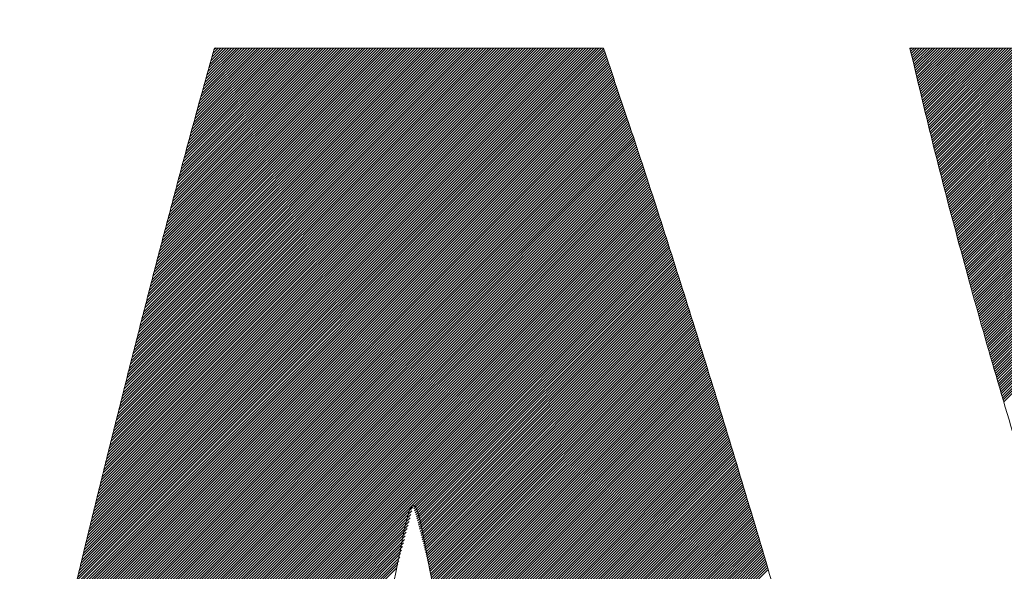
# Model space of a CAD drawing. Header units: millimetres. Extents: x 0 to 1071, y 0 to 742.
# Tile 44 of 130: x 141.66 to 145, y 488.12 to 490. Entities that reach past the tile are written whole.
import ezdxf

# ---------------------------------------------------------------- set-up
doc = ezdxf.new("R2010")
doc.units = ezdxf.units.MM
doc.header["$LTSCALE"] = 0.454724
doc.layers.add('NoLayerName_001', color=7, linetype='Continuous')
doc.layers.add('NoLayerName_002', color=7, linetype='Continuous')

# ---------------------------------------------------------------- blocks, each defined once
blk = doc.blocks.new('JZB_0010')
at = {"layer": 'NoLayerName_002', "color": 7, "linetype": 'Continuous', "lineweight": 25}
for p, q in [((9.6498, 4.8115), (7.8478, 3.0095)), ((9.6475, 4.8182), (7.8506, 3.0213)), ((9.6453, 4.8248), (7.8535, 3.0331)), ((9.643, 4.8314), (7.8564, 3.0449)), ((9.6407, 4.838), (7.8593, 3.0567)), ((9.634, 4.8402), (7.8622, 3.0684)), ((9.6251, 4.8402), (7.8651, 3.0802)), ((9.6162, 4.8402), (7.868, 3.092)), ((9.6072, 4.8402), (7.8709, 3.1038)), ((9.5983, 4.8402), (7.8738, 3.1156)), ((9.5894, 4.8402), (7.8767, 3.1274)), ((9.5805, 4.8402), (7.8795, 3.1392)), ((9.5716, 4.8402), (7.8824, 3.151)), ((9.5627, 4.8402), (7.8853, 3.1628)), ((9.5538, 4.8402), (7.8882, 3.1746)), ((9.5449, 4.8402), (7.8911, 3.1864)), ((9.536, 4.8402), (7.894, 3.1982)), ((9.5271, 4.8402), (7.8969, 3.21)), ((9.5182, 4.8402), (7.8998, 3.2218)), ((9.5093, 4.8402), (7.9027, 3.2336)), ((9.5003, 4.8402), (7.9056, 3.2454)), ((9.4914, 4.8402), (7.9084, 3.2572)), ((9.4825, 4.8402), (7.9113, 3.269)), ((9.4736, 4.8402), (7.9142, 3.2808)), ((9.4647, 4.8402), (7.9171, 3.2926)), ((9.4558, 4.8402), (7.92, 3.3044)), ((9.4469, 4.8402), (7.9229, 3.3162)), ((9.438, 4.8402), (7.9258, 3.328)), ((9.4291, 4.8402), (7.9287, 3.3398)), ((9.4202, 4.8402), (7.9316, 3.3516)), ((9.4113, 4.8402), (7.9345, 3.3634)), ((9.4024, 4.8402), (7.9373, 3.3752)), ((9.3934, 4.8402), (7.9402, 3.387)), ((9.3845, 4.8402), (7.9431, 3.3988)), ((9.3756, 4.8402), (7.946, 3.4106)), ((9.3667, 4.8402), (7.9489, 3.4224)), ((9.3578, 4.8402), (7.9518, 3.4342)), ((9.3489, 4.8402), (7.9547, 3.446)), ((9.34, 4.8402), (7.9576, 3.4578)), ((9.3311, 4.8402), (7.9605, 3.4696)), ((9.3222, 4.8402), (7.9634, 3.4814)), ((9.3133, 4.8402), (7.9662, 3.4932)), ((9.3044, 4.8402), (7.9691, 3.505)), ((9.2955, 4.8402), (7.972, 3.5168)), ((9.2865, 4.8402), (7.9749, 3.5286)), ((9.2776, 4.8402), (7.9779, 3.5405)), ((9.2687, 4.8402), (7.9809, 3.5524)), ((9.2598, 4.8402), (7.984, 3.5644)), ((9.2509, 4.8402), (7.987, 3.5763)), ((9.242, 4.8402), (7.99, 3.5883)), ((9.2331, 4.8402), (7.9931, 3.6002)), ((9.2242, 4.8402), (7.9961, 3.6122)), ((9.2153, 4.8402), (7.9992, 3.6241)), ((9.2064, 4.8402), (8.0022, 3.636)), ((9.1975, 4.8402), (8.0052, 3.648)), ((9.1885, 4.8402), (8.0083, 3.6599)), ((9.1796, 4.8402), (8.0113, 3.6719)), ((9.1707, 4.8402), (8.0144, 3.6838)), ((9.1618, 4.8402), (8.0174, 3.6958)), ((9.1529, 4.8402), (8.0204, 3.7077)), ((9.144, 4.8402), (8.0235, 3.7197)), ((9.1351, 4.8402), (8.0265, 3.7316)), ((9.1262, 4.8402), (8.0296, 3.7436)), ((9.1173, 4.8402), (8.0326, 3.7555)), ((9.1084, 4.8402), (8.0356, 3.7675)), ((9.0995, 4.8402), (8.0387, 3.7794)), ((9.0906, 4.8402), (8.0417, 3.7914)), ((9.0816, 4.8402), (8.0447, 3.8033)), ((9.0727, 4.8402), (8.0478, 3.8153)), ((9.0638, 4.8402), (8.0508, 3.8272)), ((9.0549, 4.8402), (8.0539, 3.8392)), ((9.046, 4.8402), (8.0569, 3.8511)), ((9.0371, 4.8402), (8.0599, 3.863)), ((9.0282, 4.8402), (8.063, 3.875)), ((9.0193, 4.8402), (8.066, 3.8869)), ((9.0104, 4.8402), (8.0691, 3.8989)), ((9.0015, 4.8402), (8.0721, 3.9108)), ((8.9926, 4.8402), (8.0751, 3.9228)), ((8.9837, 4.8402), (8.0782, 3.9347)), ((8.9747, 4.8402), (8.0812, 3.9467)), ((8.9658, 4.8402), (8.0843, 3.9586)), ((8.9569, 4.8402), (8.0873, 3.9706)), ((8.948, 4.8402), (8.0903, 3.9825)), ((8.9391, 4.8402), (8.0934, 3.9945)), ((8.9302, 4.8402), (8.0964, 4.0064)), ((8.9213, 4.8402), (8.0994, 4.0184)), ((8.9124, 4.8402), (8.1025, 4.0303)), ((8.9035, 4.8402), (8.1055, 4.0423)), ((8.8946, 4.8402), (8.1086, 4.0542)), ((8.8857, 4.8402), (8.1116, 4.0662)), ((8.8768, 4.8402), (8.1148, 4.0783)), ((8.8678, 4.8402), (8.118, 4.0904)), ((8.8589, 4.8402), (8.1212, 4.1025)), ((8.85, 4.8402), (8.1245, 4.1146)), ((8.8411, 4.8402), (8.1277, 4.1268)), ((8.8322, 4.8402), (8.1309, 4.1389)), ((8.8233, 4.8402), (8.1341, 4.151)), ((8.8144, 4.8402), (8.1373, 4.1632)), ((8.8055, 4.8402), (8.1406, 4.1753)), ((8.7966, 4.8402), (8.1438, 4.1874)), ((8.7877, 4.8402), (8.147, 4.1995)), ((8.7788, 4.8402), (8.1502, 4.2117)), ((8.7699, 4.8402), (8.1534, 4.2238)), ((8.7609, 4.8402), (8.1567, 4.2359)), ((8.752, 4.8402), (8.1599, 4.2481)), ((8.7431, 4.8402), (8.1631, 4.2602)), ((8.7342, 4.8402), (8.1663, 4.2723)), ((8.7253, 4.8402), (8.1695, 4.2844)), ((8.7164, 4.8402), (8.1728, 4.2966)), ((8.7075, 4.8402), (8.176, 4.3087)), ((8.6986, 4.8402), (8.1792, 4.3208)), ((8.6897, 4.8402), (8.1824, 4.333)), ((8.6808, 4.8402), (8.1856, 4.3451)), ((8.6719, 4.8402), (8.1889, 4.3572)), ((8.663, 4.8402), (8.1921, 4.3693)), ((8.654, 4.8402), (8.1953, 4.3815)), ((8.6451, 4.8402), (8.1985, 4.3936)), ((8.6362, 4.8402), (8.2017, 4.4057)), ((8.6273, 4.8402), (8.205, 4.4178)), ((8.6184, 4.8402), (8.2082, 4.43)), ((8.6095, 4.8402), (8.2114, 4.4421)), ((8.6006, 4.8402), (8.2146, 4.4542)), ((8.5917, 4.8402), (8.2178, 4.4664)), ((8.5828, 4.8402), (8.221, 4.4785)), ((8.5739, 4.8402), (8.2243, 4.4906)), ((8.565, 4.8402), (8.2275, 4.5027)), ((8.5561, 4.8402), (8.2307, 4.5149)), ((8.5471, 4.8402), (8.2339, 4.527)), ((8.5382, 4.8402), (8.2371, 4.5391)), ((8.5293, 4.8402), (8.2404, 4.5513)), ((8.5204, 4.8402), (8.2436, 4.5634)), ((8.5115, 4.8402), (8.247, 4.5757)), ((8.5026, 4.8402), (8.2504, 4.588)), ((8.4937, 4.8402), (8.2538, 4.6003)), ((8.4848, 4.8402), (8.2572, 4.6126)), ((8.4759, 4.8402), (8.2606, 4.6249)), ((8.467, 4.8402), (8.264, 4.6372)), ((8.4581, 4.8402), (8.2673, 4.6495)), ((8.4491, 4.8402), (8.2707, 4.6618)), ((8.4402, 4.8402), (8.2741, 4.6741)), ((8.4313, 4.8402), (8.2775, 4.6864)), ((8.4224, 4.8402), (8.2809, 4.6987)), ((8.4135, 4.8402), (8.2843, 4.711)), ((8.4046, 4.8402), (8.2877, 4.7233)), ((8.3957, 4.8402), (8.2911, 4.7356)), ((8.3868, 4.8402), (8.2945, 4.7479)), ((8.3779, 4.8402), (8.2978, 4.7602)), ((8.369, 4.8402), (8.3012, 4.7725)), ((8.3601, 4.8402), (8.3046, 4.7848)), ((8.3512, 4.8402), (8.3081, 4.7971)), ((8.3422, 4.8402), (8.3115, 4.8095)), ((8.3333, 4.8402), (8.315, 4.8219)), ((8.3244, 4.8402), (8.3185, 4.8343)), ((10.6852, 4.8402), (10.6811, 4.8361)), ((10.6941, 4.8402), (10.6828, 4.829)), ((10.703, 4.8402), (10.6846, 4.8218)), ((10.7119, 4.8402), (10.6863, 4.8146)), ((10.7208, 4.8402), (10.688, 4.8074)), ((10.7297, 4.8402), (10.6897, 4.8002)), ((10.7386, 4.8402), (10.6915, 4.7931)), ((10.7475, 4.8402), (10.6932, 4.7859)), ((10.7564, 4.8402), (10.6949, 4.7787)), ((10.7653, 4.8402), (10.6966, 4.7715)), ((10.7742, 4.8402), (10.6984, 4.7643)), ((10.7832, 4.8402), (10.7001, 4.7571)), ((10.7921, 4.8402), (10.7018, 4.75)), ((10.801, 4.8402), (10.7035, 4.7428)), ((10.8099, 4.8402), (10.7053, 4.7356)), ((10.8188, 4.8402), (10.707, 4.7284)), ((10.8277, 4.8402), (10.7087, 4.7212)), ((10.8366, 4.8402), (10.7105, 4.7141)), ((10.8455, 4.8402), (10.7122, 4.7069)), ((10.8544, 4.8402), (10.7139, 4.6997)), ((10.8633, 4.8402), (10.7156, 4.6925)), ((10.8722, 4.8402), (10.7174, 4.6853)), ((10.8812, 4.8402), (10.7191, 4.6782)), ((10.8901, 4.8402), (10.7208, 4.671)), ((10.899, 4.8402), (10.7225, 4.6638)), ((10.9079, 4.8402), (10.7243, 4.6566)), ((10.9168, 4.8402), (10.726, 4.6494)), ((10.9257, 4.8402), (10.7277, 4.6422)), ((10.9346, 4.8402), (10.7295, 4.6351)), ((10.9435, 4.8402), (10.7312, 4.6279)), ((10.9524, 4.8402), (10.7329, 4.6207)), ((10.9613, 4.8402), (10.7346, 4.6135)), ((10.9702, 4.8402), (10.7364, 4.6063)), ((10.9791, 4.8402), (10.7381, 4.5992)), ((10.9881, 4.8402), (10.7398, 4.592)), ((10.997, 4.8402), (10.7415, 4.5848)), ((11.0059, 4.8402), (10.7433, 4.5776)), ((11.0148, 4.8402), (10.745, 4.5704)), ((11.0237, 4.8402), (10.7467, 4.5632)), ((11.0326, 4.8402), (10.7484, 4.5561)), ((11.0415, 4.8402), (10.7502, 4.5489)), ((11.0504, 4.8402), (10.7519, 4.5417)), ((11.0593, 4.8402), (10.7537, 4.5346)), ((11.0682, 4.8402), (10.7556, 4.5276)), ((11.0771, 4.8402), (10.7574, 4.5205)), ((11.086, 4.8402), (10.7592, 4.5134)), ((11.095, 4.8402), (10.7611, 4.5063)), ((11.1039, 4.8402), (10.7629, 4.4992)), ((11.1128, 4.8402), (10.7647, 4.4922)), ((11.1217, 4.8402), (10.7665, 4.4851)), ((11.1306, 4.8402), (10.7684, 4.478)), ((11.1395, 4.8402), (10.7702, 4.4709)), ((11.1484, 4.8402), (10.772, 4.4638)), ((11.1573, 4.8402), (10.7739, 4.4568)), ((11.1662, 4.8402), (10.7757, 4.4497)), ((11.1751, 4.8402), (10.7775, 4.4426)), ((11.184, 4.8402), (10.7793, 4.4355)), ((11.1929, 4.8402), (10.7812, 4.4284)), ((11.2019, 4.8402), (10.783, 4.4214)), ((11.2108, 4.8402), (10.7848, 4.4143)), ((11.2197, 4.8402), (10.7867, 4.4072)), ((11.2286, 4.8402), (10.7885, 4.4001)), ((11.2375, 4.8402), (10.7903, 4.393)), ((11.2464, 4.8402), (10.7922, 4.386)), ((11.2553, 4.8402), (10.794, 4.3789)), ((11.2642, 4.8402), (10.7958, 4.3718)), ((11.2731, 4.8402), (10.7976, 4.3647)), ((11.282, 4.8402), (10.7995, 4.3576)), ((11.2909, 4.8402), (10.8013, 4.3506)), ((11.2998, 4.8402), (10.8031, 4.3435)), ((11.3088, 4.8402), (10.805, 4.3364)), ((11.3177, 4.8402), (10.8068, 4.3293)), ((11.3266, 4.8402), (10.8086, 4.3223)), ((11.3355, 4.8402), (10.8104, 4.3152)), ((11.3444, 4.8402), (10.8123, 4.3081)), ((11.3533, 4.8402), (10.8141, 4.301)), ((11.3622, 4.8402), (10.8159, 4.2939)), ((11.3711, 4.8402), (10.8178, 4.2869)), ((11.38, 4.8402), (10.8196, 4.2798)), ((11.3889, 4.8402), (10.8214, 4.2727)), ((11.3978, 4.8402), (10.8232, 4.2656)), ((11.4067, 4.8402), (10.8251, 4.2585)), ((11.4157, 4.8402), (10.8269, 4.2515)), ((11.4246, 4.8402), (10.8287, 4.2444)), ((11.4335, 4.8402), (10.8306, 4.2373)), ((11.4424, 4.8402), (10.8325, 4.2303)), ((11.4513, 4.8402), (10.8344, 4.2234)), ((11.4602, 4.8402), (10.8364, 4.2164)), ((11.4691, 4.8402), (10.8384, 4.2095)), ((11.478, 4.8402), (10.8403, 4.2025)), ((11.4869, 4.8402), (10.8423, 4.1956)), ((11.4958, 4.8402), (10.8442, 4.1886)), ((11.5047, 4.8402), (10.8462, 4.1817)), ((11.5136, 4.8402), (10.8482, 4.1747)), ((11.5226, 4.8402), (10.8501, 4.1678)), ((11.5315, 4.8402), (10.8521, 4.1608)), ((11.5404, 4.8402), (10.8541, 4.1539)), ((11.5493, 4.8402), (10.856, 4.1469)), ((11.5582, 4.8402), (10.858, 4.14)), ((11.5671, 4.8402), (10.8599, 4.133)), ((11.576, 4.8402), (10.8619, 4.1261)), ((11.5849, 4.8402), (10.8639, 4.1192)), ((11.5938, 4.8402), (10.8658, 4.1122)), ((11.6027, 4.8402), (10.8678, 4.1053)), ((11.6116, 4.8402), (10.8697, 4.0983)), ((11.6206, 4.8402), (10.8717, 4.0914)), ((11.6295, 4.8402), (10.8737, 4.0844)), ((11.6384, 4.8402), (10.8756, 4.0775)), ((11.6473, 4.8402), (10.8776, 4.0705)), ((11.6562, 4.8402), (10.8795, 4.0636)), ((11.6651, 4.8402), (10.8815, 4.0566)), ((11.674, 4.8402), (10.8835, 4.0497)), ((11.6829, 4.8402), (10.8854, 4.0427)), ((11.6918, 4.8402), (10.8874, 4.0358)), ((11.7007, 4.8402), (10.8893, 4.0288)), ((11.7096, 4.8402), (10.8913, 4.0219)), ((11.7185, 4.8402), (10.8933, 4.0149)), ((11.7275, 4.8402), (10.8952, 4.008)), ((11.7364, 4.8402), (10.8972, 4.001)), ((11.7453, 4.8402), (10.8992, 3.9941)), ((11.7542, 4.8402), (10.9011, 3.9871)), ((11.7631, 4.8402), (10.9031, 3.9802)), ((11.772, 4.8402), (10.905, 3.9733)), ((11.7809, 4.8402), (10.907, 3.9663)), ((11.7898, 4.8402), (10.909, 3.9594)), ((11.7987, 4.8402), (10.9109, 3.9524)), ((11.8076, 4.8402), (10.9129, 3.9455)), ((11.8165, 4.8402), (10.9148, 3.9385)), ((11.8254, 4.8402), (10.9168, 3.9316)), ((11.8344, 4.8402), (10.9188, 3.9246)), ((11.8433, 4.8402), (10.9207, 3.9177)), ((11.8522, 4.8402), (10.9227, 3.9107)), ((11.8611, 4.8402), (10.9246, 3.9038)), ((11.87, 4.8402), (10.9266, 3.8968)), ((11.8789, 4.8402), (10.9286, 3.8899)), ((11.8878, 4.8402), (10.9305, 3.8829)), ((11.8967, 4.8402), (10.9325, 3.876)), ((11.9056, 4.8402), (10.9344, 3.869)), ((11.9145, 4.8402), (10.9364, 3.8621)), ((11.9234, 4.8402), (10.9384, 3.8551)), ((11.9323, 4.8402), (10.9403, 3.8482)), ((11.9413, 4.8402), (10.9423, 3.8413)), ((11.9502, 4.8402), (10.9443, 3.8343)), ((11.9591, 4.8402), (10.9462, 3.8274)), ((11.9616, 4.8339), (10.9482, 3.8204)), ((11.9633, 4.8266), (10.9501, 3.8135)), ((11.965, 4.8194), (10.9521, 3.8065)), ((11.9667, 4.8122), (10.9541, 3.7996)), ((9.6612, 4.7783), (7.8335, 2.9507)), ((9.6589, 4.785), (7.8363, 2.9624)), ((9.6566, 4.7916), (7.8391, 2.9741)), ((9.6544, 4.7982), (7.842, 2.9859)), ((9.6521, 4.8049), (7.8449, 2.9977)), ((11.9683, 4.8049), (10.956, 3.7926)), ((11.97, 4.7977), (10.958, 3.7857)), ((11.9717, 4.7905), (10.9599, 3.7787)), ((11.9734, 4.7832), (10.9619, 3.7718)), ((9.6724, 4.7451), (7.8198, 2.8924)), ((9.6702, 4.7517), (7.8225, 2.904)), ((9.6679, 4.7584), (7.8253, 2.9157)), ((9.6657, 4.765), (7.828, 2.9274)), ((9.6634, 4.7717), (7.8308, 2.939)), ((11.9751, 4.776), (10.9639, 3.7648)), ((11.9767, 4.7688), (10.9658, 3.7579)), ((11.9784, 4.7616), (10.9678, 3.7509)), ((11.9801, 4.7543), (10.9697, 3.744)), ((11.9818, 4.7471), (10.9717, 3.737)), ((9.6837, 4.7118), (7.806, 2.834)), ((9.6814, 4.7184), (7.8087, 2.8457)), ((9.6792, 4.7251), (7.8115, 2.8574)), ((9.6769, 4.7317), (7.8142, 2.869)), ((9.6747, 4.7384), (7.817, 2.8807)), ((11.9834, 4.7399), (10.9737, 3.7301)), ((11.9851, 4.7326), (10.9756, 3.7231)), ((11.9868, 4.7254), (10.9776, 3.7162)), ((11.9885, 4.7182), (10.9796, 3.7092)), ((9.695, 4.6785), (7.7922, 2.7757)), ((9.6927, 4.6852), (7.7949, 2.7874)), ((9.6905, 4.6918), (7.7977, 2.799)), ((9.6882, 4.6985), (7.8005, 2.8107)), ((9.686, 4.7051), (7.8032, 2.8224)), ((11.9902, 4.7109), (10.9815, 3.7023)), ((11.9918, 4.7037), (10.9835, 3.6954)), ((11.9935, 4.6965), (10.9854, 3.6884)), ((11.9952, 4.6893), (10.9874, 3.6815)), ((11.9969, 4.682), (10.9894, 3.6745)), ((9.7061, 4.6451), (7.7784, 2.7174)), ((9.7039, 4.6518), (7.7812, 2.7291)), ((9.7017, 4.6585), (7.7839, 2.7407)), ((9.6994, 4.6652), (7.7867, 2.7524)), ((9.6972, 4.6718), (7.7894, 2.7641)), ((11.9985, 4.6748), (10.9913, 3.6676)), ((12.0002, 4.6676), (10.9933, 3.6606)), ((12.0019, 4.6603), (10.9952, 3.6537)), ((12.0036, 4.6531), (10.9972, 3.6467)), ((12.0053, 4.6459), (10.9992, 3.6398)), ((9.7172, 4.6117), (7.7646, 2.6591)), ((9.715, 4.6184), (7.7674, 2.6707)), ((9.7128, 4.625), (7.7701, 2.6824)), ((9.7106, 4.6317), (7.7729, 2.6941)), ((9.7083, 4.6384), (7.7756, 2.7057)), ((9.7283, 4.5783), (7.7508, 2.6007)), ((9.7261, 4.5849), (7.7536, 2.6124)), ((9.7239, 4.5916), (7.7563, 2.6241)), ((9.7217, 4.5983), (7.7591, 2.6357)), ((9.7195, 4.605), (7.7619, 2.6474)), ((9.7395, 4.5448), (7.737, 2.5424)), ((9.7372, 4.5515), (7.7398, 2.5541)), ((9.735, 4.5582), (7.7426, 2.5657)), ((9.7328, 4.5649), (7.7453, 2.5774)), ((9.7306, 4.5716), (7.7481, 2.5891)), ((9.7506, 4.5114), (7.7233, 2.4841)), ((9.7484, 4.5181), (7.726, 2.4957)), ((9.7461, 4.5248), (7.7288, 2.5074)), ((9.7439, 4.5315), (7.7315, 2.5191)), ((9.7417, 4.5381), (7.7343, 2.5307)), ((9.7617, 4.478), (7.7095, 2.4258)), ((9.7595, 4.4847), (7.7122, 2.4374)), ((9.7572, 4.4913), (7.715, 2.4491)), ((9.755, 4.498), (7.7177, 2.4607)), ((9.7528, 4.5047), (7.7205, 2.4724)), ((9.7727, 4.4444), (7.6959, 2.3676)), ((9.7705, 4.4512), (7.6985, 2.3792)), ((9.7683, 4.4579), (7.7012, 2.3908)), ((9.7661, 4.4646), (7.704, 2.4024)), ((9.7639, 4.4713), (7.7067, 2.4141)), ((9.7835, 4.4107), (7.6825, 2.3097)), ((9.7814, 4.4175), (7.6851, 2.3212)), ((9.7792, 4.4242), (7.6878, 2.3328)), ((9.777, 4.4309), (7.6905, 2.3444)), ((9.7749, 4.4377), (7.6932, 2.356)), ((9.7944, 4.377), (7.6691, 2.2517)), ((9.7922, 4.3838), (7.6717, 2.2633)), ((9.79, 4.3905), (7.6744, 2.2749)), ((9.7879, 4.3973), (7.6771, 2.2865)), ((9.7857, 4.404), (7.6798, 2.2981)), ((9.8031, 4.3501), (6.8026, 1.3497)), ((9.8009, 4.3568), (7.6594, 2.2153)), ((9.7987, 4.3636), (7.6627, 2.2276)), ((9.7966, 4.3703), (7.6661, 2.2398)), ((9.8052, 4.3433), (6.8044, 1.3425)), ((9.8074, 4.3366), (6.8061, 1.3353)), ((9.8096, 4.3299), (6.8078, 1.3281)), ((9.8117, 4.3231), (6.8095, 1.3209)), ((9.8139, 4.3164), (6.8112, 1.3137)), ((9.8161, 4.3097), (6.813, 1.3065)), ((9.8183, 4.3029), (6.8147, 1.2993)), ((9.8204, 4.2962), (6.8164, 1.2921)), ((9.8226, 4.2894), (6.8181, 1.2849)), ((9.8248, 4.2827), (6.8198, 1.2778)), ((9.8269, 4.276), (6.8215, 1.2706)), ((9.8291, 4.2692), (6.8233, 1.2634)), ((9.8313, 4.2625), (6.825, 1.2562)), ((9.8335, 4.2558), (6.8267, 1.249)), ((9.8356, 4.249), (6.8284, 1.2418)), ((9.8378, 4.2423), (6.8301, 1.2346)), ((9.84, 4.2355), (6.8319, 1.2274)), ((9.8421, 4.2288), (6.8336, 1.2202)), ((9.8443, 4.2221), (6.8353, 1.213)), ((9.8465, 4.2153), (6.8369, 1.2058)), ((9.8486, 4.2086), (6.8385, 1.1985)), ((9.8508, 4.2018), (6.8401, 1.1911)), ((9.853, 4.1951), (6.8417, 1.1838)), ((9.8552, 4.1884), (6.8433, 1.1765)), ((9.8573, 4.1816), (6.8449, 1.1692)), ((9.8595, 4.1749), (6.8464, 1.1618)), ((9.8617, 4.1682), (6.848, 1.1545)), ((9.8638, 4.1614), (6.8496, 1.1472)), ((9.866, 4.1547), (8.9953, 3.284)), ((9.8682, 4.1479), (8.9974, 3.2772)), ((9.8703, 4.1412), (8.9995, 3.2703)), ((9.8725, 4.1345), (9.0016, 3.2635)), ((9.8747, 4.1277), (9.0037, 3.2567)), ((9.8769, 4.121), (9.0057, 3.2498)), ((9.879, 4.1142), (9.0075, 3.2427)), ((9.8812, 4.1075), (9.0093, 3.2356)), ((9.8834, 4.1008), (9.0111, 3.2285)), ((9.8855, 4.094), (9.0129, 3.2214)), ((9.8877, 4.0873), (9.0147, 3.2143)), ((9.8899, 4.0806), (9.0165, 3.2072)), ((9.892, 4.0738), (9.0183, 3.2001)), ((9.8942, 4.0671), (9.0202, 3.193)), ((9.8964, 4.0603), (9.022, 3.1859)), ((9.8986, 4.0536), (9.0238, 3.1788)), ((9.9007, 4.0469), (9.0256, 3.1717)), ((9.9029, 4.0401), (9.0274, 3.1646)), ((9.9051, 4.0334), (9.0292, 3.1575)), ((9.9072, 4.0267), (9.031, 3.1504)), ((9.9094, 4.0199), (9.0328, 3.1433)), ((9.9116, 4.0132), (9.0346, 3.1362)), ((9.9137, 4.0064), (9.0365, 3.1291)), ((9.9158, 3.9996), (9.0383, 3.1221)), ((9.9179, 3.9928), (9.0401, 3.115)), ((9.9201, 3.986), (9.0419, 3.1079)), ((9.9222, 3.9792), (9.0437, 3.1008)), ((9.9243, 3.9724), (9.0455, 3.0937)), ((9.9264, 3.9656), (9.0473, 3.0865)), ((9.9285, 3.9588), (9.049, 3.0794)), ((9.9306, 3.952), (9.0507, 3.0722)), ((9.9327, 3.9452), (9.0525, 3.065)), ((9.9348, 3.9384), (9.0542, 3.0578)), ((9.9369, 3.9316), (9.0559, 3.0506)), ((9.939, 3.9248), (9.0576, 3.0434)), ((9.9411, 3.918), (9.0593, 3.0362)), ((9.9433, 3.9112), (9.0611, 3.029)), ((9.9454, 3.9044), (9.0628, 3.0218)), ((9.9475, 3.8976), (9.0645, 3.0146)), ((9.9496, 3.8908), (9.0662, 3.0075)), ((9.9517, 3.884), (9.0679, 3.0003)), ((9.9538, 3.8772), (9.0697, 2.9931)), ((9.9559, 3.8704), (9.0714, 2.9859)), ((9.958, 3.8636), (9.0731, 2.9787)), ((9.9601, 3.8568), (9.0748, 2.9715)), ((9.9622, 3.85), (9.0765, 2.9643)), ((9.9643, 3.8432), (9.0782, 2.9571)), ((9.9664, 3.8364), (9.08, 2.9499)), ((9.9686, 3.8296), (9.0817, 2.9428)), ((9.9707, 3.8228), (9.0834, 2.9356)), ((9.9728, 3.816), (9.0851, 2.9284)), ((9.9749, 3.8092), (9.0868, 2.9212)), ((9.977, 3.8024), (9.0886, 2.914)), ((9.9791, 3.7956), (9.0903, 2.9068)), ((9.9812, 3.7888), (9.092, 2.8996)), ((9.9833, 3.782), (9.0937, 2.8924)), ((9.9854, 3.7752), (9.0954, 2.8852)), ((9.9875, 3.7684), (9.0972, 2.878)), ((9.9896, 3.7616), (9.0989, 2.8709)), ((9.9918, 3.7548), (9.1006, 2.8637)), ((9.9939, 3.748), (9.1023, 2.8565)), ((9.996, 3.7412), (9.104, 2.8493)), ((9.9981, 3.7344), (9.1057, 2.8421)), ((10.0002, 3.7276), (9.1075, 2.8349)), ((10.0023, 3.7208), (9.1092, 2.8277)), ((10.0044, 3.714), (9.1109, 2.8205)), ((10.0065, 3.7072), (9.1126, 2.8133)), ((10.0086, 3.7004), (9.1143, 2.8061)), ((10.0107, 3.6936), (9.1161, 2.799)), ((10.0128, 3.6868), (9.1178, 2.7918)), ((10.015, 3.68), (9.1195, 2.7846)), ((10.0171, 3.6732), (9.1212, 2.7774)), ((10.0192, 3.6664), (9.1229, 2.7702)), ((10.0213, 3.6596), (9.1247, 2.763)), ((10.0234, 3.6528), (9.1264, 2.7558)), ((10.0255, 3.646), (9.1281, 2.7486)), ((10.0276, 3.6392), (9.1298, 2.7414)), ((10.0297, 3.6324), (9.1315, 2.7343)), ((10.0318, 3.6256), (9.1332, 2.7271)), ((10.0339, 3.6188), (9.135, 2.7199)), ((10.036, 3.612), (9.1367, 2.7127)), ((10.0382, 3.6052), (9.1384, 2.7055)), ((10.0403, 3.5984), (9.1401, 2.6983)), ((10.0424, 3.5916), (9.1418, 2.6911)), ((10.0445, 3.5848), (9.1436, 2.6839)), ((10.0466, 3.578), (9.1453, 2.6767)), ((10.0487, 3.5712), (9.147, 2.6695)), ((10.0508, 3.5644), (9.1487, 2.6624)), ((10.0529, 3.5577), (9.1504, 2.6552)), ((10.055, 3.5509), (9.1522, 2.648)), ((10.0571, 3.5441), (9.1539, 2.6408)), ((10.0592, 3.5373), (9.1556, 2.6336)), ((10.0614, 3.5305), (9.1573, 2.6264)), ((10.0634, 3.5236), (9.159, 2.6192)), ((10.0655, 3.5168), (9.1607, 2.612)), ((10.0676, 3.5099), (9.1625, 2.6048)), ((10.0696, 3.5031), (9.1642, 2.5976)), ((10.0717, 3.4962), (9.1659, 2.5905)), ((10.0737, 3.4894), (9.1676, 2.5833)), ((10.0758, 3.4825), (9.1693, 2.5761)), ((10.0778, 3.4757), (9.1711, 2.5689)), ((10.0799, 3.4688), (9.1728, 2.5617)), ((10.0819, 3.4619), (9.1745, 2.5545)), ((10.084, 3.4551), (9.1762, 2.5473)), ((10.086, 3.4482), (9.1779, 2.5401)), ((10.0881, 3.4414), (9.1797, 2.5329)), ((10.0901, 3.4345), (9.1814, 2.5258)), ((10.0922, 3.4277), (9.1831, 2.5186)), ((10.0943, 3.4208), (9.1848, 2.5114)), ((10.0963, 3.414), (9.1865, 2.5042)), ((10.0984, 3.4071), (9.1882, 2.497)), ((10.1004, 3.4003), (9.19, 2.4898)), ((10.1025, 3.3934), (9.1917, 2.4826)), ((10.1045, 3.3865), (9.1934, 2.4754)), ((10.1066, 3.3797), (9.1951, 2.4682)), ((10.1086, 3.3728), (9.1968, 2.461)), ((10.1107, 3.366), (9.1986, 2.4539)), ((10.1127, 3.3591), (9.2003, 2.4467)), ((10.1148, 3.3523), (9.202, 2.4395)), ((10.1168, 3.3454), (9.2037, 2.4323)), ((10.1189, 3.3386), (9.2054, 2.4251)), ((10.121, 3.3317), (9.2072, 2.4179)), ((10.123, 3.3249), (9.2089, 2.4107)), ((10.1251, 3.318), (9.2106, 2.4035)), ((10.1271, 3.3111), (9.2123, 2.3963)), ((8.9936, 3.2823), (6.8512, 1.1399)), ((10.1292, 3.3043), (9.214, 2.3891)), ((10.1312, 3.2974), (9.2157, 2.382)), ((10.1333, 3.2906), (9.2175, 2.3748)), ((10.1353, 3.2837), (9.2192, 2.3676)), ((10.1374, 3.2769), (9.2209, 2.3604)), ((8.9904, 3.2702), (6.8528, 1.1325)), ((8.9872, 3.258), (6.8544, 1.1252)), ((8.9839, 3.2459), (6.856, 1.1179)), ((10.1394, 3.27), (9.2226, 2.3532)), ((10.1415, 3.2632), (9.2243, 2.346)), ((10.1435, 3.2563), (9.2261, 2.3388)), ((10.1456, 3.2495), (9.2278, 2.3316)), ((10.1477, 3.2426), (9.2295, 2.3244)), ((8.9807, 3.2338), (6.8575, 1.1106)), ((8.9775, 3.2216), (6.8591, 1.1033)), ((8.9743, 3.2095), (6.8607, 1.0959)), ((10.1497, 3.2357), (9.2312, 2.3173)), ((10.1518, 3.2289), (9.2329, 2.3101)), ((10.1538, 3.222), (9.2347, 2.3029)), ((10.1559, 3.2152), (9.2364, 2.2957)), ((10.1579, 3.2083), (9.2381, 2.2885)), ((8.9711, 3.1974), (6.8623, 1.0886)), ((8.9679, 3.1853), (6.8639, 1.0813)), ((10.16, 3.2015), (9.2398, 2.2813)), ((10.162, 3.1946), (9.2415, 2.2741)), ((10.1641, 3.1878), (9.2432, 2.2669)), ((10.1661, 3.1809), (9.245, 2.2597)), ((8.9647, 3.1731), (6.8655, 1.074)), ((8.9614, 3.161), (6.867, 1.0666)), ((8.9583, 3.149), (6.8686, 1.0593)), ((10.1682, 3.1741), (9.2467, 2.2525)), ((10.1702, 3.1672), (9.2484, 2.2454)), ((10.1723, 3.1603), (9.2501, 2.2382)), ((10.1744, 3.1535), (9.2518, 2.231)), ((10.1764, 3.1466), (9.2536, 2.2238)), ((8.9552, 3.1369), (6.8702, 1.052)), ((8.952, 3.1249), (6.8718, 1.0447)), ((8.9489, 3.1128), (6.8734, 1.0373)), ((10.1785, 3.1398), (9.2553, 2.2166)), ((10.1805, 3.1329), (9.257, 2.2094)), ((10.1826, 3.1261), (9.2587, 2.2022)), ((10.1846, 3.1192), (9.2604, 2.195)), ((10.1867, 3.1124), (9.2622, 2.1878)), ((8.9457, 3.1008), (6.875, 1.03)), ((8.9426, 3.0887), (6.8765, 1.0227)), ((8.9394, 3.0767), (6.8781, 1.0154)), ((10.1887, 3.1055), (9.2639, 2.1806)), ((10.1908, 3.0987), (9.2656, 2.1735)), ((10.1928, 3.0918), (9.2673, 2.1663)), ((10.1949, 3.0849), (9.269, 2.1591)), ((10.1969, 3.0781), (9.2707, 2.1519)), ((10.199, 3.0712), (9.2725, 2.1447))]:
    blk.add_line(p, q, dxfattribs=at)
at = {"layer": 'NoLayerName_002', "color": 7, "linetype": 'Continuous', "lineweight": 13}
for points, knots in [([(8.3201, 4.8402), (8.3066, 4.7915), (8.2787, 4.6922), (8.2372, 4.5402), (8.1948, 4.3827), (8.1517, 4.2201), (8.1081, 4.0529), (8.0639, 3.8813), (8.0193, 3.7059), (7.9744, 3.527), (7.9293, 3.3451), (7.8841, 3.1607), (7.8389, 2.9731), (7.7938, 2.7872), (7.7488, 2.5871), (7.7042, 2.4336), (7.66, 2.1016), (7.6159, 2.4336), (7.5712, 2.5871), (7.5262, 2.7872), (7.4811, 2.9731), (7.4359, 3.1607), (7.3906, 3.3451), (7.3455, 3.527), (7.3006, 3.7059), (7.2561, 3.8813), (7.2119, 4.0529), (7.1682, 4.2201), (7.1251, 4.3827), (7.0828, 4.5402), (7.0413, 4.6922), (7.0134, 4.7915), (6.9999, 4.8402)], [0, 0, 0, 0, 0.151742, 0.309431, 0.472648, 0.640974, 0.813989, 0.991276, 1.172413, 1.356982, 1.544562, 1.734733, 1.927075, 2.121168, 2.316592, 2.512926, 2.70975, 2.906574, 3.10291, 3.298336, 3.492432, 3.684777, 3.874952, 4.062535, 4.247107, 4.428246, 4.605533, 4.778548, 4.946871, 5.110083, 5.267765, 5.419497, 5.419497, 5.419497, 5.419497]), ([(10.9999, 0.0401), (10.9774, 0.1388), (10.932, 0.3415), (10.8575, 0.6511), (10.7775, 0.9728), (10.6924, 1.3038), (10.6029, 1.6417), (10.5099, 1.9839), (10.4142, 2.3278), (10.3164, 2.6709), (10.2175, 3.0105), (10.1182, 3.3442), (10.0192, 3.6694), (9.9214, 3.9834), (9.8255, 4.2838), (9.7326, 4.5682), (9.67, 4.7515), (9.64, 4.8402)], [0, 0, 0, 0, 0.30368, 0.623018, 0.955372, 1.298091, 1.648519, 2.003997, 2.361863, 2.719453, 3.074103, 3.423147, 3.76392, 4.093758, 4.409999, 4.709981, 4.991049, 4.991049, 4.991049, 4.991049]), ([(10.6801, 4.8402), (10.7057, 4.7342), (10.7563, 4.5179), (10.8423, 4.1904), (10.9353, 3.8545), (11.0356, 3.513), (11.1419, 3.168), (11.2535, 2.822), (11.3696, 2.4772), (11.4893, 2.136), (11.6117, 1.8008), (11.736, 1.4739), (11.8614, 1.1577), (11.9868, 0.8544), (12.1119, 0.5666), (12.2345, 0.296), (12.3196, 0.1237), (12.3601, 0.0401)], [0, 0, 0, 0, 0.327112, 0.666498, 1.015766, 1.372509, 1.734304, 2.098723, 2.463328, 2.825683, 3.183347, 3.533883, 3.874858, 4.203849, 4.518442, 4.816245, 5.094894, 5.094894, 5.094894, 5.094894]), ([(8.24, 0.0401), (8.2526, 0.1056), (8.2779, 0.2386), (8.3185, 0.4405), (8.3613, 0.6475), (8.4063, 0.8589), (8.4533, 1.074), (8.5021, 1.2923), (8.5527, 1.513), (8.6047, 1.7354), (8.658, 1.9591), (8.7124, 2.183), (8.7678, 2.4079), (8.8239, 2.6278), (8.8807, 2.8613), (8.9375, 3.0373), (8.9958, 3.4138), (9.0506, 3.0404), (9.1052, 2.8655), (9.1592, 2.6344), (9.2126, 2.4163), (9.2652, 2.1931), (9.3169, 1.9706), (9.3676, 1.7479), (9.4171, 1.526), (9.4654, 1.3054), (9.5122, 1.0867), (9.5574, 0.8704), (9.6009, 0.6573), (9.6426, 0.4477), (9.6824, 0.2425), (9.7075, 0.107), (9.72, 0.0401)], [0, 0, 0, 0, 0.200039, 0.406182, 0.617762, 0.83411, 1.054556, 1.27843, 1.50506, 1.733773, 1.963897, 2.194759, 2.425685, 2.656002, 2.885035, 3.11211, 3.336554, 3.558181, 3.782458, 4.008785, 4.236563, 4.46519, 4.694068, 4.922594, 5.150169, 5.376193, 5.600065, 5.821186, 6.038956, 6.252775, 6.462046, 6.666171, 6.666171, 6.666171, 6.666171])]:
    blk.add_open_spline(points, degree=3, knots=knots, dxfattribs=at)
for points in [[(9.64, 4.8402), (9.42, 4.8402), (8.9801, 4.8402), (8.5401, 4.8402), (8.3201, 4.8402)], [(11.9602, 4.8402), (11.7468, 4.8402), (11.3201, 4.8402), (10.8935, 4.8402), (10.6801, 4.8402)]]:
    blk.add_open_spline(points, degree=3, dxfattribs=at)

msp = doc.modelspace()

# ---------------------------------------------------------------- linework, layer by layer
at = {"layer": 'NoLayerName_001', "color": 7, "linetype": 'Continuous', "lineweight": 25}
for radius, start, end in [(39.5, 318.3301343, 270.7246075), (38, 319.6850908, 271.4325437)]:
    msp.add_arc((150, 487.499924), radius, start, end, dxfattribs=at)

# ---------------------------------------------------------------- block references
at = {"layer": 'NoLayerName_001'}
msp.add_blockref('JZB_0010', (134.000046, 485.059448), dxfattribs=at)

doc.saveas('drawing.dxf')
